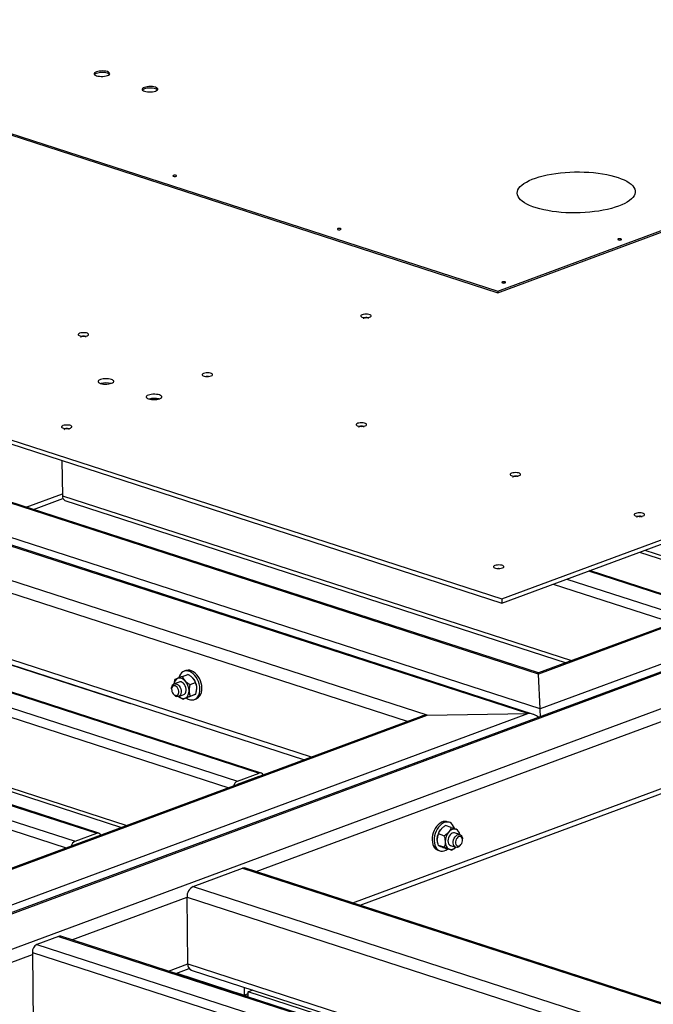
# Model space of a CAD drawing. Header units: millimetres. Extents: x 5 to 589, y 5 to 415.
# Tile 53 of 70: x 469 to 497, y 295 to 340. Entities that reach past the tile are written whole.
import ezdxf

# ---------------------------------------------------------------- set-up
doc = ezdxf.new("R2010")
doc.units = ezdxf.units.MM
doc.layers.add('TRAIT-FORT', color=4, linetype='Continuous', lineweight=25)

msp = doc.modelspace()

# ---------------------------------------------------------------- linework, layer by layer
at = {"layer": 'TRAIT-FORT', "color": 4, "linetype": 'Continuous', "lineweight": 25}
for p, q in [((490.318, 327.329), (528.528, 341.491)), ((490.319, 327.259), (528.529, 341.42)), ((452.216, 339.667), (490.318, 327.329)), ((452.217, 339.597), (490.319, 327.259)), ((490.5, 313.503), (542.614, 332.818)), ((490.502, 313.316), (542.616, 332.631)), ((492.222, 308.56), (425.207, 330.262)), ((492.144, 310.13), (429.731, 330.341)), ((492.14, 310.178), (429.991, 330.304)), ((491.926, 308.317), (426.085, 329.638)), ((491.666, 308.354), (426.089, 329.59)), ((444.481, 328.405), (490.5, 313.503)), ((487.141, 308.275), (426.166, 328.021)), ((444.483, 328.218), (490.502, 313.316)), ((490.318, 327.329), (490.319, 327.259)), ((524.895, 320.32), (452.579, 293.518)), ((519.535, 320.331), (492.14, 310.178)), ((519.799, 320.379), (492.144, 310.13)), ((524.324, 320.458), (492.222, 308.56)), ((452.843, 293.566), (524.899, 320.272)), ((470.73, 319.718), (470.75, 318.138)), ((457.367, 293.645), (524.977, 318.703)), ((469.126, 317.631), (470.749, 318.232)), ((470.75, 318.138), (493.629, 310.73)), ((469.453, 317.525), (470.777, 318.015)), ((470.867, 317.93), (493.384, 310.639)), ((496.677, 315.604), (502.069, 313.858)), ((496.922, 315.695), (502.315, 313.949)), ((486.254, 307.996), (464.29, 315.109)), ((494.393, 314.758), (499.57, 313.081)), ((499.666, 313.085), (494.444, 314.776)), ((492.808, 314.17), (498.201, 312.424)), ((493.42, 314.397), (498.597, 312.721)), ((490.5, 313.503), (490.502, 313.316)), ((457.302, 312.896), (479.593, 305.677)), ((479.689, 305.681), (457.398, 312.9)), ((456.329, 312.535), (478.62, 305.317)), ((456.125, 312.176), (478.224, 305.02)), ((464.273, 311.899), (481.624, 306.28)), ((481.951, 306.401), (464.33, 312.108)), ((467.327, 310.903), (473.798, 308.807)), ((450.006, 310.192), (472.297, 302.973)), ((472.393, 302.977), (450.102, 310.196)), ((476.144, 310.022), (476.389, 310.113)), ((476.299, 310.283), (476.212, 310.251)), ((492.222, 308.56), (492.144, 310.13)), ((449.033, 309.831), (471.324, 302.613)), ((475.995, 309.77), (475.769, 309.686)), ((476.489, 309.654), (476.734, 309.745)), ((448.829, 309.472), (470.928, 302.316)), ((475.658, 309.461), (475.66, 309.428)), ((475.726, 309.249), (475.747, 309.223)), ((476.495, 309.14), (476.741, 309.231)), ((476.788, 309.529), (476.788, 309.53)), ((456.166, 308.988), (473.652, 303.326)), ((456.282, 308.78), (473.406, 303.235)), ((473.798, 308.807), (473.798, 308.814)), ((473.808, 308.811), (473.798, 308.807)), ((475.978, 309.124), (476.204, 309.208)), ((476.157, 308.993), (476.403, 309.084)), ((476.681, 308.985), (476.768, 309.017)), ((452.268, 293.752), (491.666, 308.354)), ((479.458, 301.256), (498.934, 308.474)), ((487.141, 308.275), (491.666, 308.354)), ((486.877, 308.227), (452.186, 295.37)), ((452.19, 295.322), (487.141, 308.275)), ((478.62, 305.317), (479.593, 305.677)), ((478.622, 305.176), (479.594, 305.537)), ((479.497, 305.501), (479.509, 305.496)), ((483.801, 299.85), (498.974, 305.473)), ((484.127, 299.744), (499.032, 305.268)), ((488.134, 303.466), (488.044, 303.495)), ((488.226, 303.239), (487.972, 303.321)), ((471.324, 302.613), (472.297, 302.973)), ((471.326, 302.472), (472.298, 302.833)), ((472.201, 302.796), (472.214, 302.792)), ((487.597, 302.681), (487.597, 302.681)), ((487.899, 302.86), (487.645, 302.942)), ((488.612, 302.917), (488.378, 302.993)), ((488.729, 302.682), (488.727, 302.722)), ((487.628, 302.211), (487.718, 302.182)), ((487.906, 302.345), (487.652, 302.427)), ((488.239, 302.21), (487.986, 302.293)), ((488.193, 302.422), (488.427, 302.347)), ((488.635, 302.437), (488.66, 302.468)), ((476.624, 300.583), (478.848, 301.407)), ((478.848, 301.407), (518.036, 288.716)), ((518.164, 288.722), (478.976, 301.412)), ((476.624, 300.583), (515.812, 287.892)), ((471.173, 298.185), (476.351, 300.104)), ((476.391, 297.103), (476.351, 300.104)), ((476.351, 300.104), (495.439, 293.923)), ((470.579, 298.342), (469.606, 297.981)), ((470.579, 298.342), (489.993, 292.055)), ((490.09, 292.059), (470.675, 298.346)), ((469.606, 297.981), (489.021, 291.695)), ((462.834, 295.095), (469.403, 297.529)), ((469.402, 297.623), (469.443, 294.434)), ((469.402, 297.623), (488.625, 291.398)), ((475.515, 296.779), (476.391, 297.103)), ((475.842, 296.673), (476.45, 296.898)), ((476.391, 297.103), (491.136, 292.328)), ((475.887, 296.69), (478.924, 295.706)), ((476.299, 296.556), (476.315, 296.52)), ((476.545, 296.826), (490.809, 292.207)), ((476.834, 296.383), (476.849, 296.347)), ((478.92, 296.057), (478.924, 295.706)), ((478.253, 295.924), (478.254, 295.892)), ((478.924, 295.706), (479.093, 295.769)), ((479.092, 295.855), (479.302, 295.933)), ((479.095, 295.619), (479.092, 295.855)), ((485.564, 293.76), (479.092, 295.855))]:
    msp.add_line(p, q, dxfattribs=at)
at = {"layer": 'TRAIT-FORT', "color": 4, "linetype": 'Continuous', "lineweight": 25, "flags": 128}
for points in [[(472.78, 337.02), (472.828, 337.042), (472.861, 337.067), (472.877, 337.094), (472.875, 337.121), (472.857, 337.147), (472.821, 337.171), (472.772, 337.192), (472.709, 337.207), (472.638, 337.218), (472.562, 337.223), (472.483, 337.221), (472.407, 337.214), (472.337, 337.201), (472.277, 337.183), (472.229, 337.161), (472.196, 337.136), (472.18, 337.109), (472.181, 337.082), (472.2, 337.056), (472.235, 337.032), (472.285, 337.011), (472.347, 336.995), (472.418, 336.985), (472.495, 336.98), (472.573, 336.982), (472.65, 336.989), (472.72, 337.002), (472.78, 337.02)], [(472.864, 337.071), (472.858, 337.077), (472.822, 337.101), (472.772, 337.121), (472.71, 337.137), (472.639, 337.148), (472.562, 337.152), (472.484, 337.151), (472.408, 337.144), (472.338, 337.131), (472.278, 337.113), (472.23, 337.09), (472.197, 337.065), (472.194, 337.062)], [(474.937, 336.321), (474.985, 336.343), (475.018, 336.369), (475.034, 336.395), (475.033, 336.423), (475.014, 336.449), (474.979, 336.473), (474.929, 336.493), (474.867, 336.509), (474.795, 336.519), (474.719, 336.524), (474.64, 336.523), (474.564, 336.515), (474.494, 336.502), (474.434, 336.484), (474.386, 336.462), (474.353, 336.437), (474.337, 336.41), (474.338, 336.383), (474.357, 336.357), (474.392, 336.333), (474.442, 336.313), (474.504, 336.297), (474.576, 336.286), (474.652, 336.282), (474.731, 336.283), (474.807, 336.29), (474.877, 336.303), (474.937, 336.321)], [(475.021, 336.372), (475.015, 336.378), (474.98, 336.402), (474.93, 336.423), (474.868, 336.439), (474.796, 336.449), (474.72, 336.454), (474.641, 336.452), (474.565, 336.445), (474.495, 336.432), (474.435, 336.414), (474.387, 336.392), (474.354, 336.367), (474.351, 336.363)], [(495.747, 331.151), (495.59, 331.097), (495.422, 331.048), (495.244, 331.004), (495.056, 330.965), (494.86, 330.931), (494.657, 330.902), (494.449, 330.88), (494.237, 330.863), (494.022, 330.853), (493.806, 330.848), (493.59, 330.85), (493.376, 330.857), (493.165, 330.871), (492.958, 330.891), (492.757, 330.916), (492.564, 330.948), (492.379, 330.984), (492.204, 331.026), (492.039, 331.073), (491.887, 331.125), (491.748, 331.18), (491.622, 331.24), (491.512, 331.303), (491.416, 331.369), (491.337, 331.438), (491.275, 331.509), (491.23, 331.582), (491.202, 331.656), (491.192, 331.731), (491.199, 331.806), (491.224, 331.881), (491.266, 331.955), (491.326, 332.028), (491.402, 332.099), (491.494, 332.168), (491.602, 332.234), (491.725, 332.297), (491.862, 332.357), (492.013, 332.412), (492.175, 332.464), (492.348, 332.51), (492.532, 332.552), (492.724, 332.589), (492.924, 332.62), (493.129, 332.645), (493.34, 332.665), (493.553, 332.679), (493.769, 332.686), (493.985, 332.688), (494.2, 332.683), (494.413, 332.672), (494.622, 332.656), (494.826, 332.633), (495.023, 332.605), (495.213, 332.571), (495.393, 332.531), (495.563, 332.487), (495.721, 332.438), (495.867, 332.384), (496, 332.326), (496.118, 332.265), (496.221, 332.2), (496.308, 332.132), (496.379, 332.062), (496.432, 331.99), (496.469, 331.917), (496.488, 331.842), (496.49, 331.767), (496.473, 331.692), (496.44, 331.618), (496.389, 331.544), (496.321, 331.472), (496.237, 331.402), (496.136, 331.335), (496.021, 331.27), (495.891, 331.209), (495.747, 331.151)], [(475.862, 332.493), (475.88, 332.503), (475.886, 332.514), (475.879, 332.525), (475.86, 332.534), (475.832, 332.54), (475.8, 332.542), (475.767, 332.539), (475.74, 332.532), (475.722, 332.522), (475.716, 332.511), (475.723, 332.5), (475.742, 332.491), (475.77, 332.485), (475.803, 332.483), (475.835, 332.486), (475.862, 332.493)], [(483.253, 330.1), (483.271, 330.109), (483.277, 330.121), (483.27, 330.132), (483.251, 330.141), (483.223, 330.147), (483.19, 330.149), (483.158, 330.146), (483.13, 330.139), (483.112, 330.129), (483.107, 330.118), (483.114, 330.107), (483.132, 330.097), (483.16, 330.092), (483.193, 330.09), (483.225, 330.093), (483.253, 330.1)], [(495.854, 329.638), (495.872, 329.648), (495.878, 329.659), (495.871, 329.67), (495.852, 329.679), (495.824, 329.685), (495.792, 329.687), (495.759, 329.684), (495.732, 329.677), (495.714, 329.668), (495.708, 329.656), (495.715, 329.645), (495.734, 329.636), (495.762, 329.63), (495.795, 329.628), (495.827, 329.631), (495.854, 329.638)], [(490.643, 327.706), (490.661, 327.716), (490.667, 327.728), (490.66, 327.739), (490.641, 327.748), (490.613, 327.754), (490.58, 327.756), (490.548, 327.753), (490.521, 327.746), (490.503, 327.736), (490.497, 327.725), (490.504, 327.713), (490.523, 327.704), (490.551, 327.698), (490.583, 327.697), (490.616, 327.699), (490.643, 327.706)], [(484.558, 326.164), (484.597, 326.183), (484.619, 326.205), (484.623, 326.229), (484.607, 326.251), (484.574, 326.271), (484.526, 326.286), (484.467, 326.296), (484.401, 326.3), (484.335, 326.297), (484.273, 326.288), (484.22, 326.273), (484.181, 326.254), (484.158, 326.232), (484.155, 326.209), (484.17, 326.186), (484.203, 326.167), (484.251, 326.151), (484.31, 326.141), (484.376, 326.137), (484.443, 326.14), (484.505, 326.149), (484.558, 326.164)], [(484.503, 326.105), (484.503, 326.106), (484.493, 326.121), (484.468, 326.133), (484.431, 326.141), (484.388, 326.143), (484.345, 326.139), (484.309, 326.13), (484.286, 326.117), (484.278, 326.102), (484.286, 326.088)], [(471.863, 325.329), (471.902, 325.348), (471.924, 325.37), (471.928, 325.393), (471.913, 325.416), (471.879, 325.436), (471.831, 325.451), (471.772, 325.461), (471.707, 325.465), (471.64, 325.462), (471.578, 325.453), (471.525, 325.438), (471.486, 325.419), (471.463, 325.397), (471.46, 325.374), (471.475, 325.351), (471.508, 325.331), (471.556, 325.316), (471.615, 325.306), (471.681, 325.302), (471.748, 325.305), (471.81, 325.314), (471.863, 325.329)], [(471.808, 325.27), (471.808, 325.271), (471.798, 325.285), (471.773, 325.298), (471.737, 325.305), (471.693, 325.308), (471.65, 325.304), (471.614, 325.295), (471.591, 325.282), (471.583, 325.267), (471.591, 325.253)], [(472.961, 323.194), (473.009, 323.216), (473.042, 323.241), (473.058, 323.268), (473.056, 323.295), (473.038, 323.322), (473.003, 323.345), (472.953, 323.366), (472.891, 323.382), (472.819, 323.392), (472.743, 323.397), (472.664, 323.396), (472.588, 323.388), (472.518, 323.375), (472.458, 323.357), (472.41, 323.335), (472.377, 323.31), (472.361, 323.283), (472.362, 323.256), (472.381, 323.23), (472.416, 323.206), (472.466, 323.186), (472.528, 323.17), (472.6, 323.159), (472.676, 323.154), (472.755, 323.156), (472.831, 323.163), (472.901, 323.176), (472.961, 323.194)], [(477.435, 323.524), (477.475, 323.544), (477.497, 323.566), (477.5, 323.589), (477.485, 323.611), (477.452, 323.631), (477.404, 323.647), (477.345, 323.657), (477.279, 323.661), (477.213, 323.658), (477.15, 323.649), (477.097, 323.634), (477.058, 323.614), (477.036, 323.592), (477.032, 323.569), (477.048, 323.547), (477.081, 323.527), (477.129, 323.511), (477.188, 323.501), (477.254, 323.497), (477.32, 323.5), (477.383, 323.509), (477.435, 323.524)], [(475.118, 322.496), (475.166, 322.518), (475.199, 322.543), (475.215, 322.57), (475.214, 322.597), (475.195, 322.623), (475.16, 322.647), (475.11, 322.667), (475.048, 322.683), (474.976, 322.694), (474.9, 322.698), (474.821, 322.697), (474.745, 322.69), (474.675, 322.677), (474.615, 322.659), (474.567, 322.637), (474.534, 322.611), (474.518, 322.585), (474.52, 322.558), (474.538, 322.531), (474.573, 322.507), (474.623, 322.487), (474.685, 322.471), (474.757, 322.461), (474.833, 322.456), (474.912, 322.457), (474.988, 322.465), (475.058, 322.478), (475.118, 322.496)], [(471.112, 321.181), (471.151, 321.2), (471.174, 321.222), (471.177, 321.245), (471.162, 321.268), (471.129, 321.288), (471.081, 321.303), (471.022, 321.313), (470.956, 321.317), (470.889, 321.314), (470.827, 321.305), (470.774, 321.29), (470.735, 321.271), (470.713, 321.249), (470.709, 321.226), (470.725, 321.203), (470.758, 321.183), (470.806, 321.168), (470.865, 321.158), (470.93, 321.154), (470.997, 321.157), (471.059, 321.166), (471.112, 321.181)], [(484.356, 321.283), (484.395, 321.302), (484.418, 321.325), (484.421, 321.348), (484.406, 321.37), (484.373, 321.39), (484.325, 321.406), (484.266, 321.416), (484.2, 321.419), (484.133, 321.417), (484.071, 321.407), (484.018, 321.393), (483.979, 321.373), (483.957, 321.351), (483.953, 321.328), (483.969, 321.305), (484.002, 321.286), (484.05, 321.27), (484.109, 321.26), (484.174, 321.256), (484.241, 321.259), (484.303, 321.268), (484.356, 321.283)], [(484.301, 321.224), (484.301, 321.225), (484.292, 321.24), (484.267, 321.252), (484.23, 321.26), (484.187, 321.262), (484.144, 321.258), (484.108, 321.249), (484.084, 321.236), (484.076, 321.221), (484.084, 321.207)], [(471.057, 321.122), (471.057, 321.123), (471.048, 321.137), (471.023, 321.15), (470.986, 321.157), (470.943, 321.16), (470.9, 321.156), (470.864, 321.147), (470.84, 321.134), (470.832, 321.119), (470.84, 321.105)], [(491.277, 319.042), (491.316, 319.061), (491.338, 319.083), (491.342, 319.107), (491.327, 319.129), (491.294, 319.149), (491.246, 319.164), (491.186, 319.174), (491.121, 319.178), (491.054, 319.175), (490.992, 319.166), (490.939, 319.151), (490.9, 319.132), (490.878, 319.11), (490.874, 319.087), (490.889, 319.064), (490.922, 319.045), (490.97, 319.029), (491.03, 319.019), (491.095, 319.015), (491.162, 319.018), (491.224, 319.027), (491.277, 319.042)], [(491.222, 318.983), (491.222, 318.984), (491.213, 318.999), (491.188, 319.011), (491.151, 319.019), (491.108, 319.021), (491.065, 319.017), (491.029, 319.008), (491.005, 318.995), (490.997, 318.98), (491.005, 318.966)], [(496.85, 317.237), (496.889, 317.257), (496.911, 317.279), (496.915, 317.302), (496.899, 317.324), (496.866, 317.344), (496.818, 317.36), (496.759, 317.37), (496.693, 317.374), (496.627, 317.371), (496.565, 317.362), (496.512, 317.347), (496.473, 317.328), (496.45, 317.305), (496.447, 317.282), (496.462, 317.26), (496.495, 317.24), (496.543, 317.224), (496.602, 317.214), (496.668, 317.211), (496.735, 317.213), (496.797, 317.223), (496.85, 317.237)], [(496.795, 317.179), (496.795, 317.179), (496.785, 317.194), (496.76, 317.206), (496.723, 317.214), (496.68, 317.216), (496.637, 317.212), (496.601, 317.203), (496.578, 317.19), (496.57, 317.175), (496.578, 317.161)], [(490.526, 314.894), (490.566, 314.913), (490.588, 314.935), (490.592, 314.958), (490.576, 314.981), (490.543, 315.001), (490.495, 315.016), (490.436, 315.026), (490.37, 315.03), (490.304, 315.027), (490.241, 315.018), (490.189, 315.003), (490.149, 314.984), (490.127, 314.962), (490.123, 314.939), (490.139, 314.916), (490.172, 314.896), (490.22, 314.881), (490.279, 314.871), (490.345, 314.867), (490.411, 314.87), (490.474, 314.879), (490.526, 314.894)], [(490.366, 314.873), (490.357, 314.873), (490.351, 314.872)], [(476.501, 308.973), (476.58, 308.965), (476.655, 308.976), (476.724, 309.005), (476.786, 309.05), (476.839, 309.11), (476.881, 309.184), (476.911, 309.271), (476.928, 309.366), (476.932, 309.469), (476.923, 309.575), (476.901, 309.683), (476.867, 309.789), (476.821, 309.89), (476.765, 309.984), (476.7, 310.068), (476.628, 310.139), (476.552, 310.197), (476.472, 310.238), (476.392, 310.263), (476.314, 310.27), (476.239, 310.259), (476.169, 310.231), (476.108, 310.186), (476.055, 310.125), (476.013, 310.051), (475.983, 309.965), (475.982, 309.961)], [(476.768, 309.017), (476.811, 309.037), (476.873, 309.082), (476.926, 309.142), (476.967, 309.217), (476.997, 309.303), (477.015, 309.398), (477.019, 309.501), (477.01, 309.607), (476.988, 309.715), (476.954, 309.821), (476.908, 309.922), (476.852, 310.016), (476.787, 310.1), (476.715, 310.171), (476.639, 310.229), (476.559, 310.27), (476.479, 310.295), (476.401, 310.302), (476.325, 310.291), (476.299, 310.283)], [(475.658, 309.461), (475.661, 309.526), (475.677, 309.588), (475.705, 309.638), (475.744, 309.674), (475.791, 309.692), (475.843, 309.693), (475.897, 309.676), (475.95, 309.641), (475.997, 309.592), (476.037, 309.531), (476.067, 309.462), (476.085, 309.389), (476.089, 309.318), (476.08, 309.252), (476.058, 309.195), (476.024, 309.152), (475.981, 309.125), (475.931, 309.115), (475.877, 309.124), (475.877, 309.124)], [(476.204, 309.208), (476.24, 309.228), (476.276, 309.267), (476.301, 309.32), (476.314, 309.384), (476.313, 309.455), (476.299, 309.527), (476.272, 309.598), (476.234, 309.661), (476.188, 309.714), (476.136, 309.752), (476.082, 309.774), (476.029, 309.778), (475.995, 309.77)], [(475.824, 309.175), (475.87, 309.169), (475.911, 309.18), (475.946, 309.208), (475.97, 309.251), (475.982, 309.304), (475.981, 309.364), (475.968, 309.426), (475.942, 309.484), (475.907, 309.535), (475.864, 309.574), (475.819, 309.597), (475.773, 309.603), (475.732, 309.592), (475.697, 309.564), (475.673, 309.521), (475.661, 309.468), (475.662, 309.408), (475.675, 309.346), (475.701, 309.287), (475.736, 309.237), (475.779, 309.198), (475.824, 309.175)], [(479.594, 305.537), (479.615, 305.541), (479.631, 305.541)], [(478.586, 305.154), (478.601, 305.166), (478.622, 305.176)], [(488.044, 303.495), (488.011, 303.504), (487.937, 303.509), (487.861, 303.497), (487.783, 303.467), (487.707, 303.42), (487.635, 303.358), (487.568, 303.282), (487.508, 303.194), (487.457, 303.097), (487.417, 302.993), (487.388, 302.886), (487.371, 302.778), (487.367, 302.671), (487.376, 302.57), (487.397, 302.476), (487.431, 302.393), (487.475, 302.322), (487.529, 302.266), (487.592, 302.226), (487.628, 302.211)], [(488.368, 303.192), (488.365, 303.201), (488.332, 303.284), (488.287, 303.355), (488.233, 303.411), (488.171, 303.452), (488.101, 303.475), (488.027, 303.48), (487.951, 303.468), (487.873, 303.438), (487.797, 303.391), (487.725, 303.329), (487.658, 303.253), (487.598, 303.165), (487.547, 303.068), (487.507, 302.964), (487.478, 302.857), (487.461, 302.748), (487.457, 302.642), (487.466, 302.541), (487.487, 302.447), (487.521, 302.364), (487.565, 302.293), (487.619, 302.237), (487.682, 302.197), (487.751, 302.173), (487.825, 302.168), (487.902, 302.181), (487.979, 302.211), (487.979, 302.211)], [(472.298, 302.833), (472.319, 302.837), (472.335, 302.837)], [(488.378, 302.993), (488.371, 302.995), (488.321, 302.999), (488.269, 302.984), (488.218, 302.951), (488.171, 302.904), (488.131, 302.844), (488.101, 302.776), (488.083, 302.703), (488.077, 302.63)], [(488.523, 302.351), (488.471, 302.34), (488.422, 302.348), (488.379, 302.374), (488.345, 302.416), (488.322, 302.472), (488.311, 302.537), (488.314, 302.609), (488.329, 302.682), (488.356, 302.752), (488.394, 302.814), (488.439, 302.865), (488.49, 302.901), (488.542, 302.921), (488.593, 302.922), (488.639, 302.905), (488.678, 302.871), (488.706, 302.822), (488.723, 302.761), (488.727, 302.722)], [(488.576, 302.404), (488.62, 302.428), (488.66, 302.468), (488.693, 302.52), (488.717, 302.58), (488.728, 302.642), (488.728, 302.702), (488.714, 302.755), (488.69, 302.797), (488.655, 302.823), (488.615, 302.833), (488.57, 302.826), (488.527, 302.801), (488.486, 302.761), (488.453, 302.709), (488.43, 302.649), (488.418, 302.587), (488.419, 302.527), (488.432, 302.474), (488.457, 302.433), (488.491, 302.406), (488.532, 302.396), (488.576, 302.404)], [(471.29, 302.45), (471.305, 302.462), (471.326, 302.472)], [(487.979, 302.211), (488.055, 302.257), (488.067, 302.266)], [(478.787, 295.751), (478.769, 295.751), (478.679, 295.754)]]:
    msp.add_lwpolyline(points, dxfattribs=at)
at = {"layer": 'TRAIT-FORT', "color": 4, "linetype": 'Continuous', "lineweight": 25}
for centre, radius, start, end in [((477.271, 323.2), 0.303, 81.6406, 99.8602), ((472.722, 322.334), 0.876, 76.0507, 105.4501), ((474.879, 321.636), 0.876, 76.0507, 105.4501), ((470.954, 318.115), 0.205, 173.5386, 244.7364), ((476.075, 309.656), 0.313, 118.9221, 175.5179), ((476.016, 309.632), 0.312, 36.9489, 107.1642), ((475.765, 309.364), 0.677, 1.1901, 42.2774), ((476.111, 309.492), 0.678, 3.1635, 42.2476), ((475.978, 309.393), 0.287, 216.301, 249.4803), ((476.106, 309.339), 0.337, 300.0777, 6.6578), ((476.183, 309.331), 0.298, 224.4985, 287.954), ((476.609, 309.459), 0.498, 234.4586, 257.5211), ((479.644, 305.542), 0.145, 22.1093, 110.77), ((478.769, 305.007), 0.344, 115.7182, 164.4187), ((488.288, 302.706), 0.692, 140.2458, 180.3659), ((488.648, 302.59), 0.692, 140.2458, 180.3659), ((488.366, 302.863), 0.302, 74.7294, 145.9428), ((488.315, 302.891), 0.294, 5.3682, 63.5617), ((471.473, 302.303), 0.344, 115.7182, 164.4187), ((472.348, 302.837), 0.145, 22.1093, 110.77), ((488.29, 302.553), 0.336, 174.5526, 240.7524), ((488.275, 302.604), 0.199, 172.3987, 245.8764), ((488.205, 302.538), 0.289, 253.9339, 318.808), ((488.415, 302.606), 0.277, 292.8316, 322.4104), ((478.92, 301.229), 0.191, 72.8389, 112.0108), ((476.863, 300.129), 0.512, 117.755, 182.7895), ((470.633, 298.209), 0.143, 72.8389, 112.0108), ((469.785, 297.642), 0.384, 117.755, 182.7895), ((476.662, 297.073), 0.273, 173.5386, 244.7364), ((478.339, 295.941), 0.0869, 191.7474, 219.1761), ((478.818, 296.929), 1.27, 276.0584, 282.5618)]:
    msp.add_arc(centre, radius, start, end, dxfattribs=at)
for centre, major_axis, ratio, start_param, end_param in [((492.149, 309.755), (-0.009, 0.423), 0.014873, 5.801069, 6.288347), ((492.149, 309.755), (-0.009, 0.423), 0.014873, 5.801069, 6.278023), ((491.671, 307.979), (0.566, 0.012), 0.663208, 0.545714, 1.565634), ((491.671, 307.979), (0.566, 0.012), 0.663208, 0.545714, 1.565634), ((492.227, 308.185), (-0.009, 0.423), 0.014873, 4.781149, 5.801069), ((492.227, 308.185), (-0.009, 0.423), 0.014873, 4.781149, 5.801069), ((487.146, 307.9), (0.566, 0.012), 0.663208, 1.565634, 2.052912), ((487.146, 307.9), (0.566, 0.012), 0.663208, 1.565634, 2.052912)]:
    msp.add_ellipse(centre, major_axis=major_axis, ratio=ratio, start_param=start_param, end_param=end_param, dxfattribs=at)
for points, knots in [([(476.613, 309.948), (476.579, 309.979), (476.513, 310.041), (476.43, 310.089), (476.389, 310.113)], [0, 0, 0, 0, 0.504, 1, 1, 1, 1]), ([(475.806, 309.876), (475.799, 309.854), (475.783, 309.8), (475.768, 309.737), (475.765, 309.696), (475.764, 309.688)], [0, 0, 0, 0, 0.349243, 0.867835, 1, 1, 1, 1]), ([(475.924, 309.93), (475.897, 309.918), (475.844, 309.895), (475.818, 309.882), (475.806, 309.876)], [0, 0, 0, 0, 0.504, 1, 1, 1, 1]), ([(476.144, 310.022), (476.109, 310.008), (476.037, 309.978), (475.965, 309.948), (475.931, 309.933), (475.924, 309.93)], [0, 0, 0, 0, 0.432385, 0.879554, 1, 1, 1, 1]), ([(476.144, 310.022), (476.155, 309.993), (476.179, 309.932), (476.225, 309.864), (476.258, 309.827), (476.265, 309.819)], [0, 0, 0, 0, 0.4323851, 0.8795539, 1, 1, 1, 1]), ([(476.265, 309.819), (476.298, 309.788), (476.365, 309.726), (476.448, 309.678), (476.489, 309.654)], [0, 0, 0, 0, 0.504, 1, 1, 1, 1]), ([(476.734, 309.745), (476.722, 309.775), (476.699, 309.835), (476.653, 309.904), (476.62, 309.94), (476.613, 309.948)], [0, 0, 0, 0, 0.432385, 0.879554, 1, 1, 1, 1]), ([(476.788, 309.507), (476.788, 309.511), (476.788, 309.547), (476.78, 309.612), (476.759, 309.686), (476.741, 309.729), (476.734, 309.745)], [0, 0, 0, 0, 0.0483686, 0.3993299, 0.7629647, 1, 1, 1, 1]), ([(476.489, 309.654), (476.482, 309.633), (476.466, 309.579), (476.447, 309.49), (476.441, 309.419), (476.441, 309.383), (476.441, 309.378)], [0, 0, 0, 0, 0.237039, 0.589019, 0.951631, 1, 1, 1, 1]), ([(476.441, 309.378), (476.443, 309.351), (476.446, 309.295), (476.465, 309.215), (476.485, 309.166), (476.495, 309.14)], [0, 0, 0, 0, 0.30999, 0.629546, 1, 1, 1, 1]), ([(476.741, 309.231), (476.729, 309.225), (476.707, 309.214), (476.662, 309.194), (476.63, 309.18), (476.623, 309.177)], [0, 0, 0, 0, 0.432385, 0.879554, 1, 1, 1, 1]), ([(476.741, 309.231), (476.751, 309.265), (476.769, 309.327), (476.786, 309.421), (476.788, 309.478), (476.788, 309.507)], [0, 0, 0, 0, 0.370457, 0.681018, 1, 1, 1, 1]), ([(476.157, 308.993), (476.121, 309.014), (476.056, 309.051), (476, 309.099), (475.976, 309.12)], [0, 0, 0, 0, 0.547561, 1, 1, 1, 1]), ([(476.157, 308.993), (476.168, 308.999), (476.191, 309.01), (476.236, 309.031), (476.268, 309.045), (476.275, 309.048)], [0, 0, 0, 0, 0.4323851, 0.8795539, 1, 1, 1, 1]), ([(476.275, 309.048), (476.308, 309.062), (476.373, 309.09), (476.455, 309.123), (476.495, 309.14)], [0, 0, 0, 0, 0.504, 1, 1, 1, 1]), ([(476.623, 309.177), (476.59, 309.163), (476.525, 309.135), (476.443, 309.101), (476.403, 309.084)], [0, 0, 0, 0, 0.504, 1, 1, 1, 1]), ([(487.645, 302.942), (487.656, 302.972), (487.676, 303.033), (487.718, 303.103), (487.749, 303.141), (487.756, 303.149)], [0, 0, 0, 0, 0.432385, 0.879554, 1, 1, 1, 1]), ([(487.756, 303.149), (487.788, 303.181), (487.851, 303.245), (487.932, 303.296), (487.972, 303.321)], [0, 0, 0, 0, 0.504, 1, 1, 1, 1]), ([(488.116, 303.032), (488.084, 303), (488.021, 302.936), (487.94, 302.885), (487.899, 302.86)], [0, 0, 0, 0, 0.504, 1, 1, 1, 1]), ([(488.226, 303.239), (488.216, 303.209), (488.196, 303.148), (488.154, 303.078), (488.122, 303.04), (488.116, 303.032)], [0, 0, 0, 0, 0.432385, 0.879554, 1, 1, 1, 1]), ([(488.226, 303.239), (488.261, 303.226), (488.333, 303.199), (488.405, 303.171), (488.438, 303.157), (488.446, 303.155)], [0, 0, 0, 0, 0.4323851, 0.8795539, 1, 1, 1, 1]), ([(487.596, 302.702), (487.596, 302.706), (487.596, 302.742), (487.602, 302.807), (487.622, 302.882), (487.639, 302.925), (487.645, 302.942)], [0, 0, 0, 0, 0.0483686, 0.3993299, 0.7629647, 1, 1, 1, 1]), ([(487.652, 302.427), (487.641, 302.461), (487.621, 302.523), (487.601, 302.616), (487.598, 302.673), (487.596, 302.702)], [0, 0, 0, 0, 0.370457, 0.681018, 1, 1, 1, 1]), ([(487.899, 302.86), (487.907, 302.838), (487.925, 302.785), (487.946, 302.697), (487.955, 302.627), (487.955, 302.59), (487.956, 302.585)], [0, 0, 0, 0, 0.237039, 0.589019, 0.951631, 1, 1, 1, 1]), ([(487.956, 302.585), (487.955, 302.558), (487.953, 302.502), (487.935, 302.422), (487.916, 302.372), (487.906, 302.345)], [0, 0, 0, 0, 0.30999, 0.629546, 1, 1, 1, 1]), ([(487.652, 302.427), (487.663, 302.422), (487.684, 302.412), (487.727, 302.393), (487.759, 302.38), (487.766, 302.377)], [0, 0, 0, 0, 0.432385, 0.879554, 1, 1, 1, 1]), ([(487.766, 302.377), (487.798, 302.364), (487.863, 302.339), (487.945, 302.308), (487.986, 302.293)], [0, 0, 0, 0, 0.504, 1, 1, 1, 1]), ([(488.126, 302.261), (488.093, 302.274), (488.029, 302.299), (487.947, 302.33), (487.906, 302.345)], [0, 0, 0, 0, 0.504, 1, 1, 1, 1]), ([(488.239, 302.21), (488.229, 302.216), (488.208, 302.226), (488.164, 302.245), (488.132, 302.258), (488.126, 302.261)], [0, 0, 0, 0, 0.4323851, 0.8795539, 1, 1, 1, 1]), ([(488.239, 302.21), (488.275, 302.232), (488.341, 302.273), (488.396, 302.324), (488.421, 302.348)], [0, 0, 0, 0, 0.528719, 1, 1, 1, 1])]:
    msp.add_open_spline(points, degree=3, knots=knots, dxfattribs=at)

doc.saveas('drawing.dxf')
